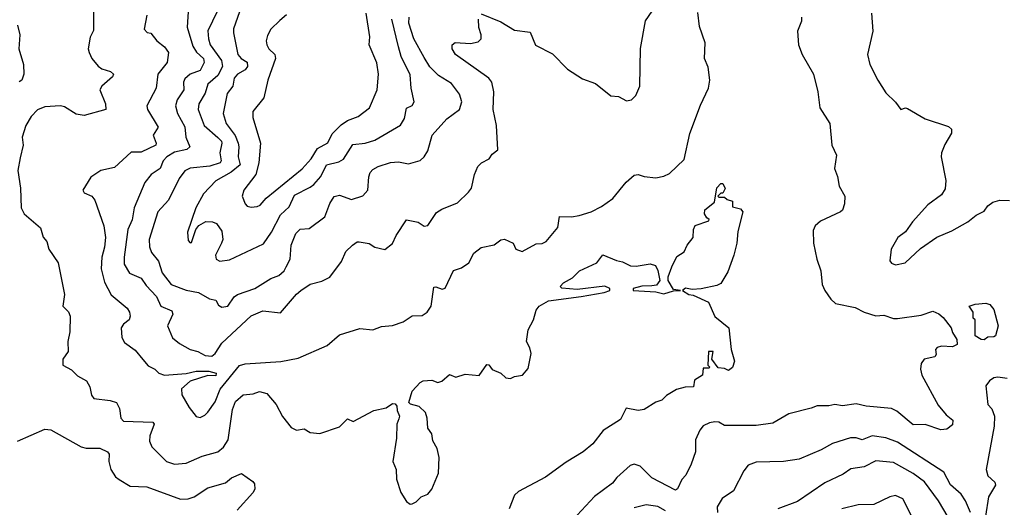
# Model space of a CAD drawing. Extents: x 1839239 to 1929705, y 762242 to 910352.
# Tile 180 of 256: x 1912347 to 1917358, y 801952 to 804432. Entities that reach past the tile are written whole.
import ezdxf

# ---------------------------------------------------------------- set-up
doc = ezdxf.new("R2010")
doc.units = 0

msp = doc.modelspace()

# ---------------------------------------------------------------- linework, layer by layer
at = {"layer": '0CON10XD'}
for points in [[(1913207.3, 804525), (1913199.4, 804395), (1913228.2, 804298.2), (1913247.6, 804267.6), (1913282.8, 804235), (1913286.3, 804215), (1913265, 804174), (1913215, 804155.3), (1913188, 804132), (1913181.4, 804115), (1913182.9, 804075), (1913148.4, 804025), (1913139.7, 803995), (1913150, 803955), (1913187.4, 803887.4), (1913193.1, 803835), (1913212, 803785), (1913197.6, 803772.4), (1913135, 803759.3), (1913095.9, 803735), (1913077.4, 803715), (1913062.2, 803675), (1913015.3, 803644.7), (1912983.5, 803605), (1912929.6, 803475), (1912919.4, 803415), (1912898.1, 803365), (1912878.6, 803225), (1912878.7, 803188.7), (1912905, 803143.1), (1912965, 803118.5), (1912991, 803081), (1913042.8, 803025), (1913064.4, 802974.4), (1913122, 802952), (1913126.4, 802935), (1913098.6, 802875), (1913124.3, 802814.3), (1913160, 802785), (1913214.2, 802755), (1913253.9, 802743.9), (1913291.2, 802725), (1913325, 802721.1), (1913342.2, 802735), (1913375, 802786.4), (1913525, 802925.4), (1913585, 802950.9), (1913675, 802941.9), (1913755, 803035.6), (1913778.6, 803055), (1913825, 803086.9), (1913885, 803102.5), (1913925, 803123.3), (1913985, 803202.9), (1914007.4, 803252.6), (1914040, 803285), (1914065, 803302), (1914075, 803302.5), (1914125, 803294.2), (1914155, 803275.8), (1914205, 803263.3), (1914245, 803293.8), (1914263.3, 803335), (1914315, 803413.8), (1914375, 803402.9), (1914405, 803382), (1914425, 803386.2), (1914467.6, 803452.4), (1914495, 803469.2), (1914575, 803500.8), (1914632, 803555), (1914646.1, 803576.1), (1914662.5, 803645), (1914678.8, 803685), (1914696.7, 803705), (1914735.8, 803724.2), (1914751.7, 803748.3), (1914780, 803770), (1914774.5, 803895), (1914756.2, 803975), (1914760.8, 804065), (1914750.4, 804115), (1914734.4, 804135), (1914564.5, 804255), (1914547.5, 804285), (1914548.8, 804305), (1914563.1, 804316.9), (1914641.5, 804311.5), (1914680.9, 804319.1), (1914695.7, 804335), (1914695.7, 804355), (1914683, 804393), (1914682.2, 804435)], [(1913475, 804500.8), (1913435, 804386.7), (1913434.6, 804365.4), (1913457.9, 804255), (1913473.3, 804235), (1913505, 804216.5), (1913506.5, 804195), (1913495, 804177.1), (1913454.8, 804155.2), (1913438.8, 804135), (1913431.1, 804095), (1913403.1, 804056.9), (1913382.2, 803955), (1913397.9, 803905), (1913442.8, 803842.8), (1913458.2, 803805), (1913462.7, 803785), (1913458.5, 803735), (1913468.3, 803695), (1913422.7, 803657.3), (1913345, 803612.1), (1913283.2, 803546.8), (1913243.3, 803475), (1913201.7, 803351.7), (1913205, 803310), (1913215, 803297.5), (1913221.7, 803298.3), (1913243.8, 803365), (1913258.8, 803385), (1913294.5, 803405.5), (1913327.5, 803405), (1913348.8, 803395), (1913375, 803357.5), (1913380, 803315), (1913374.4, 803295.6), (1913344.3, 803235), (1913346.2, 803215), (1913365, 803204.2)], [(1914695, 804462.9), (1914795, 804422.5), (1914865, 804380), (1914945, 804368.6), (1914972.7, 804302.7), (1915058.9, 804258.9), (1915135, 804180.6), (1915211.9, 804131.9), (1915277.6, 804107.6), (1915355, 804046), (1915395, 804041.2), (1915435, 804020), (1915460, 804025), (1915482.3, 804047.7), (1915503.8, 804095), (1915505.8, 804285.8), (1915532.7, 804427.3), (1915585, 804503.8)], [(1912722.9, 804485), (1912722, 804378), (1912705.7, 804344.3), (1912696, 804285), (1912700.8, 804265), (1912714.5, 804234.5), (1912746.3, 804196.3), (1912765, 804183.3), (1912809.1, 804169.1), (1912824, 804155), (1912818.9, 804141.1), (1912764.4, 804095), (1912755.6, 804075), (1912784.4, 804005), (1912786, 803975), (1912675, 803944.4), (1912635, 803952.7), (1912575, 803988.6), (1912555, 803994.3), (1912475, 803988.9), (1912436.7, 803973.3), (1912405, 803940.8), (1912378.6, 803895), (1912360, 803835), (1912364.4, 803795), (1912349.6, 803730.4), (1912336.9, 803665), (1912350.5, 803575), (1912354.2, 803475), (1912370, 803445), (1912453.6, 803373.6), (1912465.6, 803325.6), (1912484.3, 803304.3), (1912495.8, 803265), (1912543.3, 803195), (1912574.4, 803035), (1912565.9, 802975.9), (1912595.8, 802945.8), (1912604, 802925), (1912602.5, 802845), (1912591.2, 802795), (1912593.8, 802745), (1912566.7, 802705), (1912566.7, 802675), (1912610.7, 802650.7), (1912641.2, 802621.2), (1912686.7, 802595), (1912703.8, 802565), (1912713, 802523), (1912723.8, 802505), (1912807.5, 802495), (1912839.2, 802485), (1912854.4, 802454.4), (1912861.1, 802405), (1912875, 802390), (1913024.5, 802384.5), (1913031.4, 802375), (1913010, 802315), (1913007.8, 802287.8)], [(1912993.9, 804456.1), (1912981.2, 804385), (1912995, 804366.7), (1913015, 804363.8), (1913044.3, 804325), (1913084.3, 804295), (1913104.4, 804265), (1913096.7, 804215), (1913050, 804155), (1913040.9, 804085), (1912994.6, 803995), (1912997.3, 803975), (1913051.1, 803885), (1913025.7, 803845), (1913041.1, 803805), (1913039.4, 803795), (1912965, 803758.5), (1912915, 803758.9), (1912829.3, 803680.7), (1912760, 803665), (1912709.1, 803630.9), (1912668, 803565), (1912675, 803551.2), (1912714.3, 803534.3), (1912729.2, 803515), (1912775, 803383.3), (1912782.8, 803325), (1912777.9, 803275), (1912764.1, 803225), (1912762, 803165), (1912778.1, 803098.1), (1912812.4, 803032.4), (1912894.6, 802964.6), (1912906.5, 802945), (1912909.5, 802925), (1912903.8, 802906.2), (1912875, 802883.1), (1912862.7, 802865), (1912867.2, 802815), (1912880.8, 802790.8), (1912935, 802750.9), (1912973.3, 802703.3), (1913000.9, 802670.9), (1913035, 802655.4), (1913054.8, 802634.8), (1913084.2, 802624.2), (1913195, 802632.1), (1913245, 802644.5), (1913310, 802645), (1913347.5, 802635), (1913345, 802620), (1913305, 802623.3), (1913215, 802593.3), (1913170, 802555), (1913172.2, 802525), (1913209.8, 802459.8), (1913244.5, 802414.5), (1913265, 802409.4), (1913289.1, 802420.9), (1913303.8, 802436.2), (1913341.9, 802488.1), (1913367.7, 802552.3), (1913466, 802674), (1913495, 802682.2), (1913676, 802694), (1913765, 802710), (1913912.5, 802775), (1913975, 802828.8), (1914078, 802862), (1914145, 802855.4), (1914188.3, 802871.7), (1914245, 802877), (1914298.9, 802895), (1914345, 802926.5), (1914395, 802928.2), (1914420, 802945), (1914441.9, 802975), (1914455, 803071.2), (1914465, 803074.2), (1914497.7, 803062.3), (1914512.9, 803067.1), (1914554.1, 803155.9), (1914595, 803170.6), (1914632.5, 803195), (1914657.5, 803245), (1914695, 803274.3), (1914762.3, 803287.7), (1914795, 803313.3), (1914815, 803316.7), (1914858.8, 803295), (1914872.5, 803265), (1914905, 803254), (1914975, 803292.2), (1915005.5, 803294.5), (1915026.3, 803303.7), (1915086.7, 803375), (1915095, 803431.2), (1915155, 803430), (1915195, 803436.1), (1915255, 803454.7), (1915307.7, 803482.3), (1915365, 803522.9), (1915433.3, 803606.7), (1915475, 803641.4), (1915495, 803644.2), (1915525.9, 803634.1), (1915585, 803627.5), (1915625, 803635.8), (1915655, 803650.8), (1915728.9, 803721.1), (1915757, 803853), (1915811.7, 803998.3), (1915852.1, 804085), (1915860, 804125), (1915851.1, 804191.1), (1915832.7, 804235), (1915836.1, 804315), (1915807.5, 804397.5), (1915798.3, 804468.3)], [(1913351.4, 804475), (1913304.8, 804375.2), (1913307.4, 804335), (1913317, 804305), (1913374.3, 804225), (1913379.8, 804195), (1913355, 804148.9), (1913303.7, 804105), (1913291.1, 804058.9), (1913258.9, 804005), (1913254.7, 803975), (1913285.9, 803895), (1913355, 803832.5), (1913373.9, 803815), (1913375.3, 803805), (1913366.2, 803755), (1913372.4, 803715), (1913366.6, 803705), (1913315, 803687.2), (1913215, 803677.7), (1913187.1, 803662.9), (1913157.9, 803625), (1913104.5, 803515), (1913049.2, 803455), (1913006, 803315), (1913007.9, 803277.9), (1913017.6, 803247.6), (1913053.5, 803203.5), (1913072.7, 803145), (1913117.8, 803085), (1913195, 803057.3), (1913257.5, 803045), (1913312.3, 803012.3), (1913345.4, 803005.4), (1913359.5, 802979.5), (1913375, 802970.6), (1913405.8, 802975), (1913437.8, 803022.2), (1913455, 803034.5), (1913544.1, 803065.9), (1913625, 803115.6), (1913665, 803130.8), (1913692.5, 803155), (1913703.1, 803175), (1913723.5, 803215), (1913728.6, 803285), (1913752.1, 803345), (1913775, 803367.3), (1913819.7, 803370.3), (1913900, 803430), (1913925, 803497.1), (1913947.6, 803532.4), (1913975, 803539.5), (1914035, 803518.5), (1914093.1, 803536.9), (1914118.1, 803565), (1914123.2, 803633.2), (1914130.6, 803655), (1914145, 803670.6), (1914171.2, 803685), (1914235, 803705.4), (1914275, 803708.9), (1914325, 803699.2), (1914385, 803715.7), (1914405.6, 803735), (1914424.6, 803765.4), (1914446.9, 803845), (1914521.7, 803928.3), (1914585.6, 803975), (1914596.9, 804015), (1914585, 804054), (1914545, 804108), (1914478.8, 804148.8), (1914435, 804193.2), (1914405, 804240.8), (1914353.8, 804335), (1914328.1, 804415), (1914328.6, 804445)], [(1913705, 804456.9), (1913671.1, 804428.9), (1913624.4, 804385), (1913607.7, 804352.3), (1913601.8, 804325), (1913605.5, 804305), (1913615.6, 804285), (1913645.2, 804255.2), (1913648.8, 804235), (1913610, 804125), (1913589.2, 804035), (1913532.7, 803965), (1913533.3, 803935), (1913572.7, 803805), (1913564, 803705), (1913548.8, 803645), (1913486.9, 803565), (1913479.4, 803535), (1913494.4, 803495), (1913505, 803484.2), (1913525, 803478.6)], [(1913525, 803478.6), (1913555, 803482.9), (1913570.3, 803489.7), (1913600.6, 803525), (1913785, 803674.6), (1913831.1, 803725), (1913863.4, 803776.6), (1913914.6, 803805.4), (1913938, 803852), (1913983.1, 803896.9), (1914015, 803919.2), (1914070.2, 803939.8), (1914127.1, 803985), (1914165.6, 804075), (1914173.1, 804155), (1914165, 804213.8), (1914125.6, 804305), (1914129.1, 804345), (1914110.5, 804465)], [(1916326.2, 804445), (1916326.2, 804425), (1916306.2, 804375), (1916311.2, 804305), (1916330, 804255), (1916386.9, 804155), (1916408.6, 804065), (1916420, 803985), (1916470, 803905), (1916481.2, 803795), (1916503.9, 803743.9), (1916494.3, 803675), (1916510, 803635), (1916518.1, 803585), (1916546.2, 803535), (1916545.7, 803495), (1916535, 803464.2), (1916525, 803454.4), (1916422.8, 803407.2), (1916395.9, 803384.1), (1916385, 803360), (1916387.5, 803295), (1916404.3, 803214.3), (1916424.2, 803154.2), (1916430.6, 803085), (1916444.6, 803054.6), (1916475, 803010), (1916499.2, 802989.2), (1916598.9, 802968.9), (1916645, 802944.3), (1916705, 802926.7), (1916745, 802929.2), (1916795, 802912.5), (1916815, 802912.5), (1916935, 802928.6), (1916995, 802949.4), (1917025.4, 802935.4), (1917046.9, 802916.9), (1917088, 802865), (1917095, 802841.2), (1917116.3, 802806.3), (1917119.1, 802780.9), (1917095, 802768.5), (1917038.7, 802771.3), (1917016.7, 802765), (1917008.8, 802755), (1917010.7, 802729.3), (1917005, 802717.5), (1916950, 802705), (1916935.9, 802684.1), (1916931.4, 802655), (1916938.6, 802625), (1917021.9, 802471.9), (1917062, 802422), (1917096.1, 802395), (1917095, 802371.2), (1917065, 802348.8), (1917035, 802346.9), (1916955, 802373.1), (1916895, 802372), (1916811.6, 802441.6), (1916784.7, 802454.7), (1916655, 802466.7), (1916605, 802478.8), (1916535, 802467.5), (1916495, 802474.5), (1916465, 802468.5), (1916405, 802468.9), (1916375, 802455.7), (1916262.3, 802427.7), (1916179.5, 802379.5), (1916095, 802369), (1915935, 802367.5), (1915905, 802385.6), (1915885, 802387.1), (1915857.9, 802382.1), (1915825, 802366), (1915808, 802345), (1915785.8, 802295), (1915786.9, 802235), (1915765, 802171.2), (1915736.9, 802115), (1915716.9, 802093.1), (1915695, 802046.2), (1915685, 802039.2), (1915565, 802101.8), (1915505, 802160.5), (1915475, 802170.8), (1915454.5, 802165.5), (1915385.6, 802104.4), (1915363.8, 802075), (1915272.8, 802007.2), (1915185, 801912)], [(1916682.5, 804465), (1916688.6, 804375), (1916662, 804255), (1916673.8, 804205), (1916713.8, 804125), (1916755, 804060), (1916805, 804013.8), (1916832.5, 803975), (1916855, 803984), (1916865, 803981.2), (1916955, 803928), (1917075, 803890), (1917090, 803875), (1917088.8, 803855), (1917055, 803797.5), (1917038.8, 803755), (1917036.7, 803735), (1917061.2, 803615), (1917057.7, 803572.3), (1917038.3, 803541.7), (1916968.8, 803491.2), (1916891.2, 803405), (1916855, 803353.3), (1916816, 803325), (1916782.5, 803265), (1916776.2, 803205), (1916784.2, 803194.2), (1916805, 803186), (1916853.8, 803195), (1916931.2, 803268.8), (1917015, 803326.2), (1917091.2, 803358.8), (1917173.3, 803405), (1917215, 803438), (1917255, 803458), (1917275, 803486), (1917300, 803505), (1917335, 803514.3), (1917385, 803512.5)], [(1912336.2, 804405), (1912347.1, 804355), (1912342.9, 804285), (1912365.8, 804205), (1912367.5, 804155), (1912357.1, 804125), (1912345, 804116.7)], [(1913365, 803204.2), (1913415, 803211.5), (1913587.7, 803292.3), (1913628.1, 803351.9), (1913675, 803440.4), (1913718.7, 803481.3), (1913745, 803540.6), (1913825, 803579.8), (1913844.1, 803595), (1913880, 803635), (1913907.7, 803695), (1913970.4, 803709.6), (1913995, 803722.7), (1914042.6, 803797.4), (1914105, 803803.6), (1914155, 803820), (1914285, 803896.4), (1914305, 803929.2), (1914315, 803982), (1914345, 803995.7), (1914354.5, 804015), (1914339.6, 804085), (1914335, 804151.2), (1914288.2, 804245), (1914275.2, 804295.2), (1914241, 804435)], [(1913007.8, 802287.8), (1913018.9, 802258.9), (1913094.7, 802184.7), (1913135, 802171.1), (1913195, 802176.2), (1913275, 802211.5), (1913355, 802234.6), (1913385, 802257.1), (1913408.8, 802295), (1913430.3, 802449.7), (1913445, 802490.6), (1913484.3, 802524.3), (1913535, 802528.9), (1913568.1, 802541.9), (1913605, 802531.4), (1913651.9, 802475), (1913685, 802413.8), (1913728, 802358), (1913755, 802344.3), (1913795, 802351.2), (1913825, 802332), (1913875, 802327.5), (1913975, 802361.2), (1914015, 802402), (1914045, 802388.8), (1914150, 802445), (1914211.7, 802458.3), (1914245, 802480), (1914258.3, 802478.3), (1914267, 802467), (1914267.5, 802445), (1914280, 802415), (1914277.1, 802402.9), (1914266, 802375), (1914264.2, 802304.2), (1914245.6, 802185), (1914263.3, 802145), (1914264.5, 802095), (1914287, 802027), (1914315, 801981.2), (1914335, 801968.8), (1914345, 801970), (1914365, 801980), (1914390, 802005), (1914425, 802018.6), (1914444.4, 802045), (1914478.8, 802125), (1914482.1, 802205), (1914472, 802252), (1914449.7, 802289.7), (1914444.3, 802325), (1914424.2, 802355), (1914421.4, 802405), (1914412, 802435), (1914380, 802465), (1914336.7, 802476.7), (1914327.5, 802485), (1914345, 802543.3), (1914385, 802587.5), (1914400, 802595), (1914445, 802598), (1914475, 802586.7), (1914495, 802593.3), (1914535, 802627.5), (1914565.9, 802614.1), (1914615, 802630), (1914685, 802622.5), (1914725, 802678.8), (1914735, 802677.5), (1914752.5, 802652.5), (1914795, 802633.8), (1914821.3, 802611.3), (1914845, 802607.1), (1914865, 802617.5), (1914905.4, 802624.6), (1914935, 802658.8), (1914950, 802735), (1914944, 802764), (1914925.6, 802795), (1914934.4, 802855), (1914962.2, 802905), (1914975.8, 802955), (1914991.4, 802975), (1915037.8, 803002.2), (1915205, 803023.9), (1915322.5, 803045), (1915350, 803055), (1915351.2, 803065), (1915325, 803076.9), (1915185, 803060.8), (1915106.7, 803066.7), (1915097.5, 803075), (1915115, 803093.8), (1915160.3, 803119.7), (1915196.7, 803155), (1915283.6, 803196.4), (1915315, 803236.2), (1915385, 803207.5), (1915415, 803201.2), (1915455, 803180), (1915485, 803178), (1915555, 803190), (1915582.3, 803182.3), (1915595, 803157.5), (1915605.7, 803105), (1915588.1, 803081.9), (1915565, 803077.9), (1915513.1, 803076.9), (1915470, 803065), (1915470, 803055), (1915585, 803047.8), (1915625, 803038.6), (1915675, 803052.5), (1915710, 803055), (1915675, 803060), (1915647.5, 803105), (1915647.5, 803125), (1915665.8, 803175), (1915692.4, 803227.6), (1915729.1, 803250.9), (1915744.2, 803285), (1915774.4, 803325), (1915777.1, 803365), (1915785, 803385.8), (1915855, 803410), (1915856.2, 803416.2), (1915843.8, 803423.8), (1915832, 803445), (1915834.3, 803465), (1915883.3, 803505), (1915895, 803577.5), (1915915, 803600), (1915925, 803600), (1915937, 803573), (1915925, 803550), (1915915, 803550), (1915900, 803535), (1915905, 803530), (1915935, 803530), (1915948.3, 803518.3), (1915975, 803510), (1915975, 803480), (1916015, 803470), (1916026.7, 803455), (1916001.2, 803355), (1915996.2, 803295), (1915981.2, 803235), (1915950.7, 803149.3), (1915915, 803091.2), (1915895, 803080), (1915815, 803062.9), (1915769.3, 803060.7), (1915735, 803066.7), (1915720, 803055), (1915752.5, 803035), (1915775, 803030.8), (1915853.3, 802995), (1915885, 802922.5), (1915956.7, 802865), (1915968, 802755), (1915985.7, 802695), (1915975, 802662.5), (1915955, 802647.5), (1915935, 802657.5), (1915901.7, 802661.7), (1915870, 802705), (1915876.2, 802745), (1915852.5, 802745), (1915850, 802675), (1915860, 802665), (1915855, 802660), (1915825, 802660), (1915822.5, 802625), (1915780.7, 802599.3), (1915776.7, 802565), (1915733.2, 802563.2), (1915689.4, 802550.6), (1915639.1, 802520.9), (1915615, 802497.5), (1915585, 802486.2), (1915525, 802448.8), (1915495, 802443.8), (1915433.1, 802456.9), (1915405, 802398.8), (1915317.3, 802342.7), (1915264.5, 802275), (1915215, 802233.8), (1915127.6, 802182.4), (1915022.9, 802105), (1914885, 802031.9), (1914865, 802014.2), (1914837.8, 801945)], [(1917255, 802804), (1917240, 802805), (1917210, 802825), (1917210, 802905), (1917200, 802915), (1917200, 802945), (1917180, 802975), (1917210, 802985), (1917265, 802990.8), (1917285, 802983.8), (1917305, 802958.8), (1917326.7, 802875), (1917313.3, 802825), (1917305, 802818.8), (1917275, 802817.5), (1917255, 802804)], [(1917372.7, 802607.3), (1917325, 802614), (1917305, 802610), (1917282.5, 802595), (1917265, 802570), (1917273.8, 802475), (1917295, 802453.3), (1917309.2, 802415), (1917307.5, 802365), (1917265.2, 802145), (1917275, 802111.9), (1917309.3, 802079.3), (1917312.7, 802065), (1917277.5, 802005), (1917263.4, 801906.6)], [(1912335, 802288.2), (1912475, 802348.8), (1912505, 802346.9), (1912659.1, 802259.1), (1912685, 802253.1), (1912755, 802252.5), (1912794.3, 802234.3), (1912802.5, 802222.5), (1912801.4, 802185), (1912810.8, 802145), (1912835, 802106.2), (1912852.7, 802092.7), (1912910, 802060), (1912994.5, 802055.5), (1913165, 801993.3), (1913205, 801995.3), (1913234.8, 802005.2), (1913305, 802051.2), (1913394.2, 802075.8), (1913425, 802102), (1913475, 802123.3), (1913533.9, 802083.9), (1913541.2, 802071.2), (1913543.8, 802045), (1913534, 802025), (1913453.1, 801936.9)], [(1917185.7, 801925), (1917161.6, 801985), (1917138.6, 802018.6), (1917085, 802066.8), (1917050.1, 802130.1), (1916815, 802283), (1916754.8, 802304.8), (1916685, 802315.3), (1916635, 802295.3), (1916605, 802305.4), (1916575.4, 802304.6), (1916483.5, 802276.5), (1916425.4, 802244.6), (1916315, 802197.1), (1916235, 802185.7), (1916095, 802180.8), (1916055, 802166), (1916033, 802137), (1915980.8, 802035), (1915923, 801997), (1915897.1, 801955), (1915897.8, 801925)], [(1917094.4, 801864.4), (1917022.8, 801985), (1916951.4, 802081.4), (1916893.6, 802123.6), (1916795, 802179.2), (1916705, 802187.9), (1916645, 802157.7), (1916577.6, 802147.6), (1916538.9, 802121.1), (1916445, 802077.1), (1916305, 801981.1), (1916205, 801944.4)], [(1916895, 801892.2), (1916841.4, 801995), (1916805, 802011.5), (1916775, 802005.6), (1916694.5, 801965.5), (1916615, 801965.4), (1916532, 801945)], [(1915633.7, 801933.7), (1915595, 801956), (1915535, 801963.8), (1915475, 801950)]]:
    msp.add_lwpolyline(points, dxfattribs=at)

doc.saveas('drawing.dxf')
